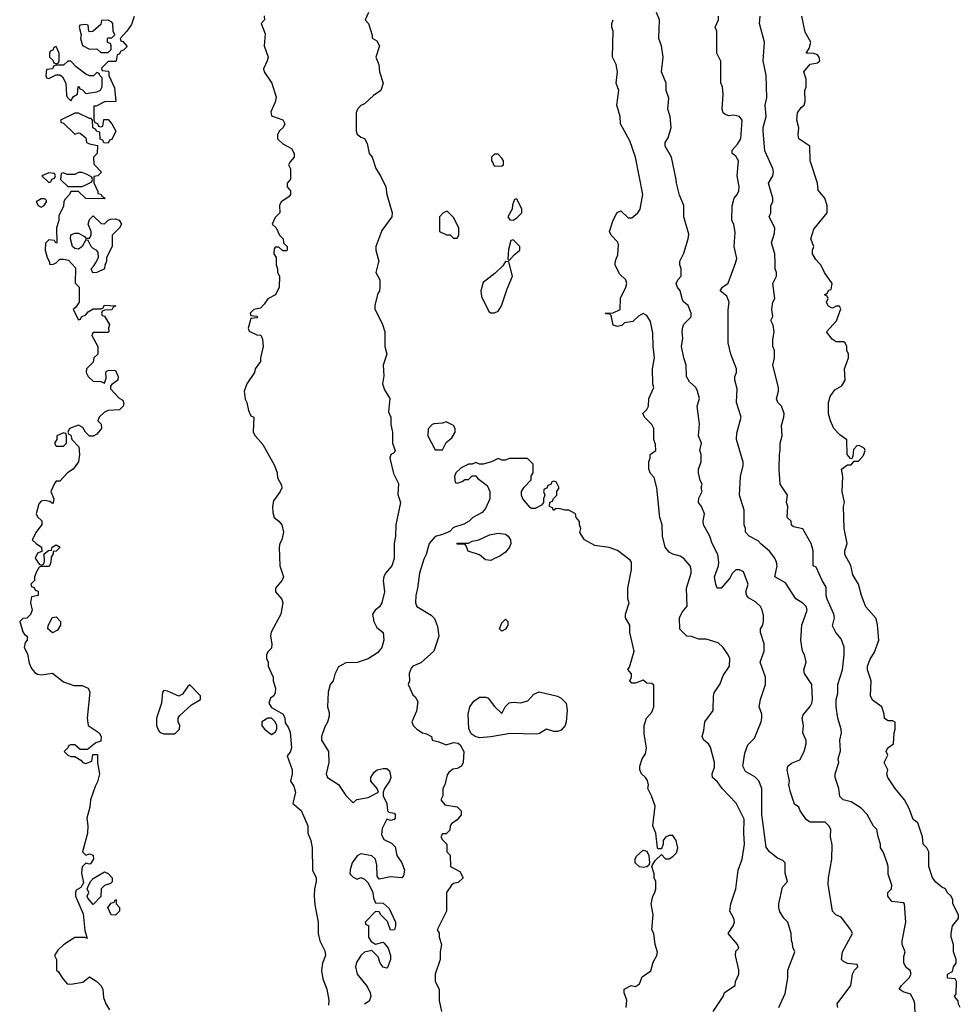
# Model space of a CAD drawing. Header units: inches. Extents: x 2601682 to 2755810, y 449311 to 584050.
# Tile 89 of 256: x 2644354 to 2649418, y 486008 to 491311. Entities that reach past the tile are written whole.
import ezdxf

# ---------------------------------------------------------------- set-up
doc = ezdxf.new("R2010")
doc.units = ezdxf.units.IN
doc.header["$MEASUREMENT"] = 0
doc.layers.add('C6448', color=7, linetype='Continuous')
doc.layers.add('C6449', color=7, linetype='Continuous')

msp = doc.modelspace()

# ---------------------------------------------------------------- linework, layer by layer
at = {"layer": 'C6448', "color": 2}
for points, elevation in [([(2644630.7, 490000), (2644654.4, 489974.4), (2644652.7, 489892.7), (2644674, 489870), (2644674, 489790), (2644656.9, 489763.1), (2644642, 489750), (2644670, 489694), (2644682, 489698), (2644686, 489710), (2644710, 489722), (2644723.1, 489736.9), (2644750, 489754), (2644790, 489754), (2644802, 489758), (2644810, 489774), (2644872, 489770), (2644858, 489762), (2644850, 489748), (2644812.7, 489747.3), (2644798, 489742), (2644794, 489730), (2644798, 489718), (2644810, 489714), (2644838, 489670), (2644832, 489650), (2644834, 489630), (2644830, 489626), (2644750, 489626), (2644743.6, 489616.4), (2644742, 489610), (2644774, 489550), (2644774, 489510), (2644754, 489490), (2644750, 489466), (2644714, 489430), (2644712, 489410), (2644722, 489390), (2644750, 489364.7), (2644790, 489362), (2644810, 489354), (2644820.4, 489379.6), (2644818, 489410), (2644822, 489418), (2644836.4, 489423.6), (2644870, 489422), (2644884.7, 489390), (2644882, 489370), (2644850, 489346), (2644843.6, 489336.4), (2644843.6, 489323.6), (2644890, 489272), (2644910, 489262), (2644915.3, 489244.7), (2644910.9, 489229.1), (2644890.9, 489209.1), (2644830, 489206), (2644810, 489198), (2644782, 489170), (2644774, 489150), (2644792.7, 489132.7), (2644794, 489110), (2644770, 489078), (2644750, 489068), (2644730, 489068), (2644708.9, 489088.9), (2644694.6, 489114.6), (2644670, 489128), (2644622, 489110), (2644614, 489090), (2644618, 489078), (2644630, 489074), (2644634, 489050), (2644672, 489010), (2644676, 488970), (2644671.3, 488930), (2644642, 488890), (2644612, 488870), (2644570, 488826), (2644550, 488826), (2644543.6, 488816.4), (2644522, 488770), (2644538, 488730), (2644534, 488710), (2644530, 488706), (2644516.4, 488716.4), (2644490, 488722), (2644470, 488718), (2644456.9, 488703.1), (2644442, 488650), (2644450, 488634), (2644472.7, 488612.7), (2644472.7, 488592.7), (2644442, 488550), (2644422, 488510), (2644442, 488490), (2644472, 488470), (2644474, 488446), (2644450, 488438), (2644438, 488410), (2644458, 488378), (2644470, 488374), (2644482, 488378), (2644487.3, 488392.7), (2644486, 488434), (2644508.4, 488451.6), (2644526, 488454), (2644528, 488470), (2644550, 488482), (2644571.3, 488470), (2644550, 488448), (2644534, 488446), (2644534, 488434), (2644523.6, 488416.4), (2644522, 488390), (2644514, 488370), (2644510, 488366), (2644470, 488366), (2644458, 488362), (2644443.6, 488336.4), (2644434, 488310), (2644434, 488290), (2644414, 488270), (2644418, 488258), (2644432, 488252), (2644438, 488238), (2644452.7, 488232.7), (2644454, 488210), (2644418, 488202), (2644412, 488170), (2644422, 488130), (2644412.7, 488107.3), (2644391.6, 488088.4), (2644370, 488086), (2644354, 488070), (2644370, 488014), (2644379.6, 487999.6), (2644394, 487990), (2644394, 487970), (2644383.6, 487956.4), (2644378, 487930), (2644396, 487896), (2644405.4, 487845.4), (2644416.9, 487816.9), (2644435.3, 487795.3), (2644450, 487786), (2644470, 487782.8), (2644530, 487791.3), (2644590, 487744.7), (2644645.4, 487725.4), (2644690, 487724.7), (2644722, 487710), (2644731, 487690), (2644718, 487550), (2644722, 487510), (2644782, 487470), (2644792, 487450), (2644790, 487426), (2644763.6, 487416.4), (2644719.6, 487380.4), (2644680.4, 487380.4), (2644650, 487406), (2644630, 487406), (2644618, 487402), (2644614, 487390), (2644594, 487370), (2644614, 487350), (2644630, 487342), (2644650, 487342), (2644683.6, 487323.6), (2644694, 487310), (2644710, 487304.7), (2644742, 487318), (2644747.3, 487352.7), (2644772.7, 487352.7), (2644772, 487308), (2644782.8, 487250), (2644773.7, 487206.3), (2644759.8, 487180.2), (2644734.8, 487110), (2644730.7, 487069.3), (2644714.8, 487010), (2644720.7, 486970), (2644718.8, 486930), (2644692, 486830), (2644710, 486812), (2644730, 486818), (2644750, 486812), (2644750.9, 486789.1), (2644735.3, 486764.7), (2644730, 486762), (2644710, 486768), (2644691.1, 486748.9), (2644686.4, 486713.6), (2644698, 486662), (2644683.6, 486636.4), (2644658, 486622), (2644654, 486610), (2644654, 486590), (2644695.3, 486495.3), (2644704.7, 486404.7), (2644718, 486362), (2644707.3, 486367.3), (2644650, 486368), (2644590, 486328.7), (2644559.6, 486300.4), (2644542, 486270), (2644551.3, 486250), (2644552.7, 486192.7), (2644563.6, 486183.6), (2644582, 486150), (2644610, 486118), (2644630, 486116), (2644693.2, 486126.8), (2644730, 486156), (2644770, 486131), (2644791.3, 486110), (2644802, 486090), (2644805.4, 486045.4), (2644818, 486010), (2644838, 485978)], 30), ([(2644514, 490000), (2644514, 489994), (2644530, 489992), (2644546, 490000)], 30), ([(2644817, 490000), (2644812, 489990), (2644811.3, 489970), (2644770, 489948.7), (2644748.4, 489948.4), (2644738, 489970), (2644754, 489986), (2644761.6, 490000)], 30), ([(2645734, 490000), (2645734, 489990), (2645742, 489970), (2645742, 489950), (2645752, 489930), (2645751.3, 489870), (2645732, 489830), (2645690, 489808), (2645670, 489778), (2645650, 489758), (2645614, 489750), (2645594, 489730), (2645598, 489718), (2645630, 489714), (2645634, 489710), (2645630, 489706), (2645598, 489702), (2645584.7, 489650), (2645590, 489634), (2645630, 489614), (2645652.7, 489612.7), (2645662, 489590), (2645664.7, 489550), (2645651, 489490), (2645650.7, 489469.3), (2645622, 489430), (2645618, 489410), (2645576, 489350), (2645562, 489310), (2645567.3, 489267.3), (2645576, 489250), (2645585.4, 489205.4), (2645598, 489178), (2645614, 489170), (2645611.3, 489090), (2645621, 489070), (2645663.4, 489023.4), (2645726, 488910), (2645741, 488870), (2645742.8, 488842.8), (2645763.6, 488803.6), (2645764.7, 488790), (2645756, 488770), (2645719.8, 488720.2), (2645714.8, 488690), (2645716.9, 488656.9), (2645724.7, 488630), (2645750, 488611), (2645766, 488590), (2645774.8, 488550), (2645766, 488510), (2645754.8, 488490), (2645750.8, 488470), (2645754.8, 488370), (2645774, 488310), (2645767.1, 488292.9), (2645731.3, 488250), (2645731.3, 488230), (2645764.7, 488190), (2645770.8, 488170), (2645760.7, 488110), (2645707.3, 488012.7), (2645704, 487990), (2645711, 487950), (2645710, 487926), (2645690, 487906), (2645682, 487890), (2645682, 487870), (2645692, 487850), (2645692, 487830), (2645718, 487770), (2645718, 487750), (2645731, 487710), (2645730, 487686), (2645722, 487670), (2645704, 487656), (2645694.8, 487630), (2645710, 487606), (2645772, 487570), (2645782, 487550), (2645783.6, 487523.6), (2645799.8, 487499.8), (2645810, 487474), (2645818, 487390), (2645810, 487366), (2645794, 487346), (2645820.7, 487270), (2645820.7, 487250), (2645811.3, 487210), (2645830, 487182), (2645838.8, 487150), (2645824.7, 487090), (2645870, 487051.3), (2645904.7, 486970), (2645906, 486930), (2645920.7, 486890), (2645927.7, 486850), (2645930.6, 486730.6), (2645950.7, 486690), (2645950.8, 486670), (2645940.7, 486630), (2645939.1, 486590), (2645943.5, 486543.5), (2645961.6, 486450), (2645960.5, 486390), (2645970.4, 486350.4), (2645996.8, 486296.8), (2646001, 486270), (2645984.9, 486230), (2645978, 486190), (2645985.2, 486145.2), (2646006.8, 486090), (2646018.8, 486030), (2646016.3, 486003.7)], 34), ([(2646284.2, 490000), (2646271.3, 489950), (2646292, 489910), (2646292, 489870), (2646291.3, 489850), (2646282.8, 489837.2), (2646266.4, 489773.6), (2646266.4, 489753.6), (2646307.7, 489670), (2646320.7, 489630), (2646320.7, 489550), (2646331, 489510), (2646311, 489450), (2646313.7, 489393.7), (2646308, 489350), (2646318, 489318), (2646346.8, 489270), (2646339.8, 489199.8), (2646352, 489170), (2646351.3, 489130), (2646360.7, 489090), (2646360.7, 489030), (2646376, 488990), (2646370, 488978), (2646351.3, 488968.7), (2646347.3, 488950), (2646366, 488866), (2646392.7, 488812.7), (2646390, 488754), (2646404.9, 488710), (2646378.8, 488590), (2646377.1, 488530), (2646370.6, 488490), (2646370.4, 488409.6), (2646357.3, 488370), (2646322.8, 488330), (2646314, 488310), (2646310.7, 488290), (2646318, 488230), (2646303, 488170), (2646290.4, 488149.6), (2646268.6, 488131.4), (2646254, 488110), (2646260.7, 488070), (2646277.3, 488037.3), (2646310.8, 488010), (2646314.8, 487970), (2646302.8, 487930), (2646279.9, 487900.1), (2646230, 487869.2), (2646170, 487848.7), (2646110, 487848), (2646070, 487826), (2646050, 487786), (2646042, 487750), (2646024.7, 487730), (2646014, 487690), (2646012, 487610), (2646019.8, 487579.8), (2646019.8, 487560.2), (2646011.6, 487528.4), (2645996.9, 487503.1), (2645978, 487450), (2645978, 487430), (2646016, 487370), (2646018, 487310), (2646004.7, 487250), (2646012, 487230), (2646071.1, 487191.1), (2646110, 487132), (2646150, 487094), (2646168.4, 487111.6), (2646230, 487121), (2646286, 487150), (2646278, 487170), (2646244, 487210), (2646244, 487230), (2646261.5, 487258.5), (2646278, 487270), (2646310, 487278.8), (2646330, 487278), (2646345.4, 487265.4), (2646351.3, 487230), (2646344.7, 487210), (2646318, 487170), (2646311.3, 487150), (2646311.3, 487130), (2646331.3, 487090), (2646334, 487050), (2646342, 487042), (2646370, 487038), (2646374.8, 487030), (2646374.8, 487010), (2646370, 487004), (2646350, 486998), (2646330, 487006), (2646306, 486954), (2646302, 486922), (2646315.3, 486895.3), (2646355.3, 486875.3), (2646375.3, 486855.3), (2646384.7, 486810), (2646410.5, 486770.5), (2646426, 486730), (2646419.6, 486700.4), (2646411.1, 486688.9), (2646350, 486694), (2646290, 486682), (2646279, 486699), (2646276.5, 486756.5), (2646268.9, 486788.9), (2646250, 486808), (2646190, 486818), (2646170, 486808), (2646144.7, 486770), (2646132.7, 486732.7), (2646132, 486710), (2646150, 486692), (2646170, 486682), (2646191.1, 486691.1), (2646210, 486682), (2646230, 486662), (2646256, 486610), (2646259.6, 486579.6), (2646270, 486554), (2646310, 486552), (2646343.6, 486523.6), (2646378, 486450), (2646378, 486430), (2646371, 486410), (2646350, 486408), (2646334.6, 486454.6), (2646298, 486490), (2646290, 486506), (2646270, 486508), (2646214, 486450), (2646218, 486438), (2646231.6, 486431.6), (2646231.3, 486370), (2646246.4, 486346.4), (2646270, 486332), (2646310, 486342), (2646316.9, 486336.9), (2646338, 486310), (2646351, 486270), (2646350.8, 486250), (2646334.4, 486205.6), (2646330, 486202), (2646310, 486208.7), (2646294, 486230), (2646284, 486264), (2646250, 486298), (2646210, 486288.7), (2646191.3, 486270), (2646167.1, 486232.9), (2646161, 486210), (2646171.3, 486170), (2646224.5, 486104.5), (2646241, 486070), (2646244.7, 486050), (2646235.3, 486024.7), (2646210, 486008)], 38), ([(2646964.4, 490000), (2646954.4, 489985.6), (2646913.7, 489946.3), (2646850, 489895.3), (2646836, 489850), (2646839.8, 489819.8), (2646879.6, 489739.6), (2646890, 489732), (2646910, 489731.3), (2646930, 489742), (2646948.7, 489770), (2646978, 489862), (2647008, 489930), (2646989.3, 490000)], 42), ([(2648088, 485970), (2648142, 486050), (2648149.3, 486070.7), (2648206, 486110), (2648208, 486130), (2648226, 486170), (2648226, 486194), (2648208, 486270), (2648210, 486294), (2648226, 486310), (2648218, 486330), (2648168.7, 486390), (2648195.3, 486430), (2648202, 486450), (2648198, 486470), (2648178, 486510), (2648182, 486550), (2648209.2, 486630), (2648222.7, 486730), (2648243.7, 486790), (2648256, 486870), (2648252, 486930), (2648254.8, 487005.2), (2648210.9, 487090.9), (2648135.1, 487170), (2648110, 487206), (2648084, 487230), (2648082, 487250), (2648094.6, 487285.4), (2648095.3, 487310), (2648072.9, 487392.9), (2648062, 487410), (2648038, 487430), (2648028, 487450), (2648038, 487482), (2648042, 487530), (2648088, 487590), (2648088.4, 487668.4), (2648093.6, 487686.4), (2648125.2, 487734.8), (2648140.9, 487779.1), (2648175.3, 487830), (2648177.2, 487870), (2648169, 487890), (2648142, 487930), (2648114, 487954), (2648050, 487974), (2648010, 487975.3), (2647970, 487988.7), (2647946, 487990), (2647908.4, 488028.4), (2647906, 488090), (2647920.2, 488119.8), (2647947.3, 488152.7), (2647944, 488250), (2647968.7, 488330), (2647969, 488350), (2647964, 488370), (2647929.4, 488409.4), (2647910, 488421.2), (2647870, 488432.3), (2647850, 488442.7), (2647829.6, 488469.6), (2647815.1, 488530), (2647812.7, 488590), (2647800.9, 488630), (2647784, 488790), (2647770, 488846), (2647750, 488866), (2647741.2, 488890), (2647742, 488930), (2647749, 488951), (2647749.2, 488970), (2647778, 488990), (2647776.4, 489023.6), (2647768.7, 489050), (2647768, 489110), (2647758, 489130), (2647718, 489170), (2647708, 489190), (2647730, 489212), (2647739, 489230), (2647742, 489270), (2647768, 489330), (2647762, 489350), (2647761.2, 489430), (2647772.3, 489490), (2647763.7, 489550), (2647763.1, 489623.1), (2647750, 489686), (2647730, 489718), (2647710, 489728), (2647685.4, 489714.6), (2647655.3, 489684.7), (2647610, 489678), (2647595.3, 489664.7), (2647570, 489658), (2647550, 489666), (2647538, 489718), (2647530, 489726), (2647510, 489726), (2647506, 489730), (2647550, 489732), (2647586, 489750), (2647588.9, 489811.1), (2647618, 489870), (2647622, 489890), (2647618, 489910), (2647582.7, 489942.7), (2647559, 489990), (2647560.5, 490000)], 38), ([(2648441.2, 485990), (2648474.6, 486065.4), (2648489, 486150), (2648488.9, 486191.1), (2648528, 486290), (2648516.4, 486316.4), (2648515.3, 486335.3), (2648508.7, 486351.3), (2648508, 486390), (2648488.7, 486450), (2648469.3, 486469.3), (2648446.8, 486506.8), (2648441.2, 486530), (2648441.2, 486550), (2648461.2, 486638.8), (2648488, 486670), (2648474.6, 486714.6), (2648475.3, 486770), (2648463.1, 486783.1), (2648434.6, 486794.6), (2648390, 486828.7), (2648373.6, 486853.6), (2648349.6, 487030), (2648348.7, 487170), (2648332.5, 487212.5), (2648312.5, 487232.5), (2648261.5, 487261.5), (2648246.6, 487290), (2648258.6, 487361.4), (2648274, 487406), (2648310, 487442), (2648345.2, 487530), (2648348.9, 487548.9), (2648349, 487570), (2648335.3, 487610), (2648342, 487650), (2648368.7, 487730), (2648369, 487770), (2648341.2, 487850), (2648361.2, 487910), (2648362, 487950), (2648342, 488010), (2648342, 488030), (2648352.9, 488047.1), (2648359, 488070), (2648358, 488102), (2648352.1, 488132.1), (2648342, 488150), (2648315.5, 488175.5), (2648277.2, 488197.2), (2648268.7, 488210), (2648264, 488230), (2648275.3, 488270), (2648250, 488338), (2648230, 488348), (2648210, 488348), (2648190, 488328), (2648176.8, 488303.2), (2648130.5, 488249.5), (2648109.5, 488249.5), (2648101.2, 488270), (2648095.1, 488310), (2648116.2, 488370), (2648118.4, 488390), (2648112.7, 488430), (2648082.7, 488490), (2648069.4, 488529.4), (2648035.3, 488590), (2648034, 488610), (2648041.2, 488650), (2648024, 488690), (2648008.7, 488710), (2648010, 488734), (2648028.7, 488770), (2648022, 488790), (2648028, 488810), (2648018, 488830), (2648009, 488870), (2648009.1, 488890.9), (2648022, 488930), (2648022, 488970), (2648015.3, 488990), (2648024, 489030), (2648009.3, 489070), (2648014, 489134), (2648002, 489230), (2648014, 489270), (2648004, 489310), (2647994, 489330), (2647960.9, 489360.9), (2647944, 489390), (2647942, 489450), (2647929.1, 489489.1), (2647917.2, 489550), (2647924.7, 489595.3), (2647921.2, 489630), (2647924.1, 489655.9), (2647930, 489671.3), (2647968.7, 489710), (2647968.7, 489730), (2647952.5, 489772.5), (2647929.3, 489789.3), (2647922, 489802), (2647909, 489850), (2647895.3, 489870), (2647888.7, 489890), (2647898, 489910), (2647915.3, 489930), (2647915.3, 489970), (2647908.7, 489990), (2647908.8, 490000)], 34), ([(2648758, 485990), (2648755.3, 486010), (2648828, 486110), (2648838, 486170), (2648848, 486192), (2648866, 486210), (2648862, 486222), (2648810, 486228), (2648790, 486238), (2648778, 486250), (2648784, 486290), (2648838, 486390), (2648828.7, 486410), (2648776.5, 486476.5), (2648748, 486490), (2648729.3, 486509.3), (2648705.8, 486654.2), (2648707.8, 486690), (2648726, 486790), (2648727.5, 486867.5), (2648719.5, 486910), (2648721.2, 486950), (2648710, 486968.7), (2648690, 486988.7), (2648610, 486989), (2648590, 487002), (2648555.3, 487050), (2648548, 487070), (2648526, 487086), (2648504, 487150), (2648495.3, 487190), (2648499, 487210), (2648486, 487270), (2648489.3, 487290), (2648510, 487307.3), (2648554.5, 487325.5), (2648577.2, 487370), (2648589, 487410), (2648588.9, 487428.9), (2648569.4, 487469.4), (2648574, 487510), (2648566.6, 487550), (2648572.9, 487567.1), (2648610, 487611.3), (2648619.3, 487630), (2648622.7, 487650), (2648619, 487730), (2648579, 487790), (2648575.3, 487810), (2648589, 487850), (2648579, 487890), (2648569.2, 487910), (2648559.3, 487970), (2648564, 488050), (2648592.7, 488130), (2648589, 488150), (2648570, 488169), (2648532.5, 488192.5), (2648477.5, 488277.5), (2648419, 488310), (2648432, 488370), (2648429.3, 488390), (2648419.3, 488410), (2648390, 488448.7), (2648345.4, 488485.4), (2648330, 488504), (2648282, 488530), (2648262, 488550), (2648262, 488570), (2648254, 488590), (2648254, 488670), (2648229.2, 488750), (2648235.3, 488850), (2648248.7, 488910), (2648248.4, 488928.4), (2648212.3, 489050), (2648215.1, 489084.9), (2648239, 489170), (2648213.2, 489250), (2648216.5, 489323.5), (2648204, 489370), (2648204, 489390), (2648214, 489410), (2648214, 489430), (2648182, 489510), (2648168.7, 489570), (2648168.9, 489748.9), (2648174, 489790), (2648161.2, 489821.2), (2648126, 489850), (2648138, 489870), (2648168.9, 489891.1), (2648207, 490000)], 30), ([(2649175.3, 485950), (2649174, 486010), (2649168.7, 486030), (2649150, 486062), (2649110, 486075.3), (2649088.7, 486090), (2649102, 486110), (2649142, 486150), (2649154, 486170), (2649148, 486190), (2649126.3, 486206.3), (2649114, 486230), (2649114.6, 486265.4), (2649122, 486290), (2649105.2, 486330), (2649105.2, 486350), (2649124, 486450), (2649118, 486550), (2649110, 486555.3), (2649050, 486562), (2649028, 486590), (2649028.7, 486610), (2649048, 486630), (2649048.7, 486650), (2649029.1, 486709.1), (2649029, 486750), (2649024, 486770), (2649002, 486830), (2648989, 486850), (2648988.7, 486870), (2648975.3, 486910), (2648968.9, 486948.9), (2648950, 486968), (2648916, 487030), (2648884.8, 487064.8), (2648830, 487099), (2648788, 487110), (2648770, 487128), (2648764, 487170), (2648745.2, 487230), (2648744, 487250), (2648764, 487310), (2648761.2, 487330), (2648772.5, 487372.5), (2648769.2, 487430.8), (2648779, 487470), (2648777.2, 487490), (2648759, 487550), (2648749.2, 487610), (2648749.2, 487650), (2648758.6, 487681.4), (2648758, 487730), (2648784.5, 487810), (2648792.7, 487890), (2648792.1, 487932.1), (2648776.5, 487976.5), (2648748.7, 488010), (2648730, 488046), (2648741.2, 488090), (2648737.2, 488110), (2648700.9, 488190), (2648696, 488210), (2648695.5, 488255.5), (2648674, 488290), (2648642, 488362), (2648626, 488370), (2648626, 488450), (2648615.3, 488490), (2648570, 488568), (2648520.2, 488580.2), (2648509.3, 488589.3), (2648508, 488610), (2648486, 488630), (2648488.7, 488690), (2648482, 488710), (2648488, 488750), (2648449, 488810), (2648442, 488890), (2648444, 488970), (2648448.7, 488990), (2648448.7, 489030), (2648459, 489070), (2648454.6, 489125.4), (2648468.7, 489170), (2648469, 489190), (2648455.3, 489230), (2648435.3, 489250), (2648429.1, 489269.1), (2648439, 489310), (2648439, 489330), (2648409.2, 489450), (2648417.2, 489490), (2648417.2, 489530), (2648408.9, 489551.1), (2648408.9, 489588.9), (2648415.3, 489630), (2648410, 489666), (2648398, 489690), (2648408.4, 489711.6), (2648404, 489750), (2648409, 489790), (2648419, 489810), (2648408.7, 489890), (2648428, 489930), (2648428.7, 489950), (2648422, 489970), (2648420.9, 490000)], 26), ([(2649418, 485990), (2649408.4, 486008.4), (2649407.3, 486027.3), (2649386, 486050), (2649395.3, 486064.7), (2649398, 486130), (2649390, 486146), (2649350, 486148), (2649348.9, 486151.1), (2649348.7, 486170), (2649375.3, 486184.7), (2649382, 486210), (2649395.3, 486230), (2649395.3, 486250), (2649382, 486290), (2649382, 486330), (2649368, 486370), (2649368, 486390), (2649375.3, 486430), (2649408, 486470), (2649408, 486490), (2649378, 486550), (2649378, 486570), (2649368, 486590), (2649348, 486610), (2649338, 486630), (2649319.3, 486639.3), (2649286.6, 486666.6), (2649269, 486690), (2649249, 486751), (2649248.7, 486830), (2649238, 486850), (2649218, 486870), (2649215.3, 486910), (2649190, 486986), (2649164, 487004), (2649143.1, 487063.1), (2649118, 487110), (2649068, 487170), (2649028.7, 487230), (2649022, 487250), (2649028, 487270), (2649008, 487310), (2649028, 487350), (2649018, 487370), (2649028, 487390), (2649058, 487410), (2649062, 487470), (2649068, 487490), (2649067.3, 487527.3), (2649055.3, 487535.3), (2649030, 487535.3), (2649010, 487548), (2649009, 487570), (2648995.3, 487610), (2648945.6, 487645.6), (2648935.3, 487670), (2648939, 487750), (2648919, 487810), (2648919, 487830), (2648932.5, 487867.5), (2648955.5, 487904.5), (2648979, 487970), (2648972.5, 488052.5), (2648965.2, 488085.2), (2648910, 488148), (2648885.2, 488210), (2648869.2, 488270), (2648840.2, 488320.2), (2648828.7, 488371.3), (2648797.2, 488430), (2648797.2, 488450), (2648809.2, 488490), (2648793.2, 488570), (2648789, 488690), (2648794, 488710), (2648782, 488770), (2648785.2, 488850), (2648778, 488890), (2648810, 488914), (2648830, 488914), (2648846, 488934), (2648870, 488934), (2648896.4, 488963.6), (2648906, 488990), (2648902, 489002), (2648876.4, 489016.4), (2648862, 489018), (2648843.6, 488996.4), (2648839.6, 488960.4), (2648834, 488946), (2648827.3, 488947.3), (2648809.1, 488969.1), (2648807.3, 489047.3), (2648770, 489075.3), (2648737.2, 489110), (2648719, 489150), (2648709.1, 489189.1), (2648709, 489250), (2648718, 489282), (2648743.1, 489316.9), (2648780.4, 489339.6), (2648798, 489370), (2648795.3, 489430), (2648815.3, 489490), (2648815.3, 489510), (2648808, 489530), (2648808, 489550), (2648798, 489570), (2648790, 489575.3), (2648750, 489575.3), (2648728.7, 489590), (2648698, 489630), (2648751.7, 489688.3), (2648774.6, 489754.6), (2648767.3, 489767.3), (2648750, 489768), (2648730, 489758), (2648720.4, 489760.4), (2648708, 489768), (2648700.4, 489780.4), (2648698, 489790), (2648706, 489810), (2648702, 489822), (2648686, 489830), (2648702, 489838), (2648710, 489854), (2648722, 489858), (2648728, 489890), (2648686, 489950), (2648668, 489990), (2648658.8, 490000)], 22), ([(2647619, 485990), (2647622, 486030), (2647608, 486070), (2647608, 486090), (2647646, 486110), (2647670, 486104.7), (2647690, 486118), (2647704.8, 486155.2), (2647752.1, 486187.9), (2647764.5, 486235.5), (2647784, 486270), (2647788.4, 486288.4), (2647775.3, 486330), (2647768, 486390), (2647758, 486410), (2647764, 486490), (2647754, 486550), (2647762, 486590), (2647774, 486610), (2647779, 486630), (2647779, 486670), (2647769, 486690), (2647769, 486710), (2647758, 486750), (2647760.4, 486759.6), (2647776.4, 486783.6), (2647810, 486814), (2647830, 486792), (2647850, 486792), (2647870, 486804.7), (2647890, 486824.7), (2647897.2, 486850), (2647888.7, 486890), (2647870, 486918), (2647850, 486918), (2647830, 486908), (2647818, 486890), (2647818, 486870), (2647810, 486846), (2647790, 486846), (2647788, 486850), (2647778, 486930), (2647762, 486970), (2647774.6, 487074.6), (2647755.3, 487130), (2647735.3, 487170), (2647739, 487190), (2647734, 487214), (2647724, 487230), (2647701.2, 487250), (2647693.2, 487270), (2647692.7, 487290), (2647706, 487330), (2647723.7, 487356.3), (2647729.4, 487390), (2647715.3, 487464.7), (2647715.3, 487510), (2647728.7, 487550), (2647758, 487582), (2647768, 487610), (2647767.3, 487727.3), (2647756.4, 487736.4), (2647730, 487738), (2647710, 487754), (2647670, 487738), (2647650, 487738), (2647638, 487750), (2647648, 487770), (2647647.3, 487787.3), (2647628, 487812), (2647636.4, 487823.6), (2647662, 487910), (2647638, 488010), (2647638, 488050), (2647615.3, 488090), (2647615.3, 488110), (2647635.3, 488170), (2647628.9, 488191.1), (2647628.7, 488250), (2647648.7, 488350), (2647648, 488390), (2647640.4, 488400.4), (2647572.9, 488452.9), (2647528.4, 488468.4), (2647450, 488479), (2647395.3, 488510), (2647369.4, 488549.4), (2647375.3, 488570), (2647368.7, 488590), (2647368.4, 488608.4), (2647349.1, 488629.1), (2647346, 488650), (2647310, 488668.7), (2647290, 488668.7), (2647263.6, 488676.4), (2647242, 488678), (2647228.4, 488668.4), (2647222, 488682), (2647206, 488690), (2647207.3, 488712.7), (2647222, 488718), (2647227.3, 488732.7), (2647246, 488750), (2647246, 488770), (2647258, 488790), (2647242, 488822), (2647230, 488826), (2647218, 488822), (2647212.7, 488807.3), (2647198, 488802), (2647192.7, 488787.3), (2647178, 488782), (2647174, 488770), (2647182, 488750), (2647174, 488730), (2647174, 488710), (2647163.6, 488696.4), (2647130, 488678), (2647110, 488678), (2647103.1, 488683.1), (2647062, 488730), (2647055.3, 488750), (2647055.3, 488770), (2647070, 488794), (2647107.3, 488832.7), (2647108.4, 488851.6), (2647118, 488870), (2647118, 488918), (2647087.3, 488947.3), (2646990, 488948), (2646970, 488938), (2646950, 488938), (2646930, 488948), (2646894, 488930), (2646850, 488918), (2646830, 488918), (2646810, 488926), (2646790, 488918), (2646770, 488918), (2646730, 488898), (2646702, 488870), (2646694, 488850), (2646698, 488818), (2646710, 488814), (2646736.4, 488823.6), (2646750, 488834), (2646770, 488834), (2646790, 488854), (2646810, 488854), (2646819.6, 488839.6), (2646870, 488802), (2646884.7, 488770), (2646884.7, 488730), (2646862, 488678), (2646843.6, 488656.4), (2646794, 488630), (2646774, 488610), (2646745.4, 488594.6), (2646690, 488575.3), (2646670, 488555.3), (2646630, 488538), (2646590, 488528), (2646558, 488490), (2646542, 488430), (2646530, 488406), (2646506, 488330), (2646496, 488250), (2646486, 488210), (2646484.7, 488170), (2646492, 488150), (2646570, 488104), (2646586.7, 488086.7), (2646603.4, 488043.4), (2646610.6, 487990), (2646582.8, 487910), (2646513.7, 487846.3), (2646471.1, 487828.9), (2646462, 487818), (2646451.3, 487790), (2646452, 487750), (2646444.7, 487730), (2646470, 487674), (2646483.6, 487663.6), (2646498, 487638), (2646490, 487586), (2646464.7, 487530), (2646472, 487510), (2646492, 487490), (2646522, 487470), (2646544.7, 487464.7), (2646571.1, 487451.1), (2646574, 487430), (2646610, 487422), (2646650, 487404.7), (2646690, 487418), (2646715.3, 487415.3), (2646725.4, 487405.4), (2646744.7, 487370), (2646742, 487310), (2646732, 487290), (2646710, 487278), (2646686.4, 487273.6), (2646663.5, 487256.5), (2646655.3, 487244.7), (2646642, 487190), (2646632, 487170), (2646632, 487130), (2646622, 487110), (2646642, 487082), (2646710, 487071), (2646730.8, 487050), (2646730, 487028), (2646710, 487002), (2646679.6, 486980.4), (2646672, 486970), (2646670, 486946), (2646650, 486926), (2646630, 486926), (2646622, 486910), (2646630, 486894), (2646654, 486870), (2646654, 486830), (2646672, 486812), (2646674, 486750), (2646723.6, 486723.6), (2646742, 486690), (2646715.3, 486664.7), (2646690, 486659), (2646678, 486650), (2646651, 486610), (2646652, 486510), (2646602, 486410), (2646611.6, 486391.6), (2646612, 486370), (2646624.7, 486330), (2646618, 486290), (2646618, 486250), (2646591.3, 486170), (2646591.6, 486131.6), (2646612, 486090), (2646612, 486028), (2646624.7, 485970)], 42)]:
    msp.add_lwpolyline(points, dxfattribs=dict(at, elevation=elevation))
for points, elevation in [([(2646650, 489146), (2646630, 489138), (2646585.4, 489134.6), (2646574, 489130), (2646552.7, 489107.3), (2646552, 489070), (2646590, 488994), (2646630, 488994), (2646650, 489034), (2646680.4, 489059.6), (2646698, 489090), (2646698, 489110), (2646690, 489126)], 42), ([(2644590, 489086), (2644554, 489070), (2644554, 489050), (2644542, 489030), (2644550, 489014), (2644590, 489014), (2644606, 489030), (2644606, 489070), (2644602, 489082)], 30), ([(2646890, 488399), (2646862, 488402), (2646830, 488428.7), (2646769.1, 488449.1), (2646758, 488478), (2646750, 488486), (2646710, 488486), (2646708.4, 488491.6), (2646770, 488492), (2646790, 488502), (2646826, 488510), (2646883.1, 488536.9), (2646930, 488546), (2646970, 488541), (2646984.7, 488530), (2646996, 488510), (2646998.8, 488490), (2646991, 488470), (2646970, 488444), (2646938.5, 488421.5), (2646910, 488409)], 42), ([(2644530, 488008.7), (2644506, 488030), (2644507.3, 488047.3), (2644528.9, 488091.1), (2644550, 488094), (2644574, 488070), (2644574, 488050), (2644556.9, 488023.1)], 30), ([(2646950, 488018), (2646938, 488030), (2646950, 488062), (2646970, 488082), (2646982, 488070), (2646982, 488050), (2646970, 488029)], 42), ([(2645270, 487728), (2645259.6, 487720.4), (2645230, 487678), (2645210, 487668), (2645150, 487695.3), (2645130, 487698), (2645122, 487690), (2645118, 487630), (2645091.3, 487550), (2645091.3, 487510), (2645102, 487482), (2645111.1, 487471.1), (2645130, 487464.7), (2645190, 487464.7), (2645214, 487490), (2645215.3, 487510), (2645208, 487530), (2645208, 487550), (2645216.4, 487563.6), (2645279, 487621), (2645328, 487650), (2645328, 487670)], 34), ([(2647230, 487477), (2647190, 487489), (2647152.8, 487467.2), (2647137.1, 487462.9), (2646994, 487466), (2646890, 487448.7), (2646830, 487444), (2646806, 487450), (2646784, 487464), (2646772.9, 487492.9), (2646769.3, 487570), (2646777, 487610), (2646798.7, 487641.3), (2646830, 487662), (2646862.8, 487662.8), (2646876.8, 487656.8), (2646910, 487612), (2646950, 487574), (2646968, 487610), (2646989.1, 487630.9), (2647010, 487636), (2647050, 487632), (2647090, 487642), (2647122, 487678), (2647150, 487690.4), (2647250, 487667.7), (2647270, 487657.3), (2647295.5, 487630), (2647301.6, 487590), (2647296.4, 487530), (2647290.4, 487509.6), (2647270, 487483.7), (2647250, 487477)], 42), ([(2645690, 487549), (2645658, 487530), (2645658, 487510), (2645672, 487490), (2645710, 487462), (2645730, 487474), (2645738, 487490), (2645738, 487510), (2645728.7, 487530), (2645710, 487548.7)], 34), ([(2647710, 486744), (2647690, 486749), (2647668, 486770), (2647668, 486790), (2647674.6, 486805.4), (2647710, 486838), (2647730, 486832), (2647741, 486810), (2647744.7, 486770), (2647742, 486758), (2647730, 486748.7)], 42), ([(2644750, 486546), (2644720.4, 486580.4), (2644718, 486590), (2644726, 486610), (2644718, 486630), (2644720.4, 486639.6), (2644735.3, 486670), (2644750, 486684.7), (2644810, 486722), (2644830, 486712), (2644851.3, 486690), (2644851.6, 486668.4), (2644842, 486658), (2644810, 486648), (2644792, 486630), (2644791.6, 486588.4)], 30), ([(2644870, 486488.7), (2644846, 486490), (2644828, 486530), (2644847.3, 486552.7), (2644862, 486558), (2644870, 486572), (2644874, 486570), (2644874, 486550), (2644892, 486530), (2644892, 486510)], 30)]:
    msp.add_lwpolyline(points, close=True, dxfattribs=dict(at, elevation=elevation))
at = {"layer": 'C6449', "color": 2}
for points, elevation in [([(2644971.1, 491328.9), (2644955.3, 491284.7), (2644930.8, 491249.2), (2644894, 491210), (2644898, 491198), (2644910, 491194), (2644932.7, 491167.3), (2644912.7, 491147.3), (2644898, 491142), (2644890, 491126), (2644878, 491122), (2644874, 491090), (2644870, 491086), (2644830, 491086), (2644794, 491050), (2644798, 491038), (2644830, 491034), (2644834, 491030), (2644834, 491010), (2644863.6, 490943.6), (2644872, 490870), (2644810, 490868), (2644766, 490846), (2644754, 490846), (2644754, 490770), (2644758, 490758), (2644772.7, 490752.7), (2644778, 490738), (2644790, 490734), (2644802, 490738), (2644807.3, 490772.7), (2644830, 490774), (2644850.9, 490750.9), (2644872, 490710), (2644850, 490666), (2644838, 490662), (2644830, 490646), (2644807.3, 490647.3), (2644802, 490662), (2644788, 490668), (2644786, 490706), (2644768.4, 490708.4), (2644762, 490722), (2644748.4, 490728.4), (2644746, 490770), (2644738, 490778), (2644730, 490778), (2644670, 490808), (2644650, 490808), (2644574, 490770), (2644578, 490758), (2644590, 490754), (2644650, 490694), (2644670, 490702), (2644679.6, 490699.6), (2644710, 490674), (2644714, 490650), (2644730, 490642), (2644772.7, 490632.7), (2644771.3, 490590), (2644752, 490570), (2644752.7, 490532.7), (2644794, 490490), (2644774, 490470), (2644754, 490466), (2644752.7, 490432.7), (2644774, 490386), (2644774, 490374), (2644791.6, 490371.6), (2644798, 490358), (2644814, 490350), (2644810, 490346), (2644710, 490348.7), (2644670, 490386), (2644630, 490386), (2644622, 490370), (2644596.9, 490343.1), (2644591.3, 490330), (2644590, 490306), (2644565.4, 490254.6), (2644564.7, 490230), (2644552, 490190), (2644554, 490110), (2644548, 490108), (2644542, 490122), (2644510, 490126), (2644492.7, 490107.3), (2644492, 490070), (2644502, 490030), (2644514, 490006), (2644514, 490000)], 30), ([(2645670.9, 491330.9), (2645671.3, 491310), (2645654, 491290), (2645675.3, 491235.3), (2645671, 491170), (2645690.8, 491110), (2645686.8, 491090), (2645667.1, 491047.1), (2645670.8, 491030), (2645711.3, 490970), (2645734.4, 490894.4), (2645730, 490866), (2645705.4, 490814.6), (2645710, 490794), (2645770, 490772), (2645782, 490750), (2645772, 490730), (2645751.3, 490710), (2645742, 490690), (2645742, 490670), (2645770, 490642), (2645816.9, 490616.9), (2645832, 490590), (2645832, 490570), (2645810, 490546), (2645802, 490530), (2645812.7, 490507.3), (2645811.6, 490451.6), (2645794, 490430), (2645794, 490410), (2645812, 490390), (2645812, 490370), (2645803.6, 490356.4), (2645762, 490330), (2645752, 490310), (2645754, 490270), (2645730, 490246), (2645714, 490210), (2645734, 490190), (2645752, 490150), (2645772, 490130), (2645774, 490110), (2645794, 490090), (2645794, 490070), (2645790, 490066), (2645770, 490066), (2645750, 490086), (2645730, 490086), (2645723.6, 490076.4), (2645722, 490050), (2645734, 490030), (2645734, 490000)], 34), ([(2646231.1, 491348.9), (2646214, 491310), (2646232, 491290), (2646252, 491228), (2646252, 491212), (2646276.9, 491196.9), (2646291.1, 491171.1), (2646271, 491110), (2646286.8, 491070), (2646290.8, 491030), (2646311.3, 490970), (2646298, 490930), (2646258, 490902), (2646210, 490858), (2646190, 490848), (2646172, 490830), (2646164.7, 490810), (2646166, 490710), (2646170, 490694), (2646190, 490678), (2646211.1, 490671.1), (2646224.7, 490644.7), (2646236, 490590), (2646250.8, 490570), (2646270.7, 490510), (2646297.3, 490470), (2646326, 490410), (2646330.7, 490370), (2646358.8, 490270), (2646358, 490250), (2646303.5, 490176.5), (2646271, 490090), (2646271, 490070), (2646286.8, 490010), (2646284.2, 490000)], 38), ([(2647908.8, 490000), (2647908.9, 490011.1), (2647930, 490054), (2647953.2, 490130), (2647956.5, 490156.5), (2647929.4, 490249.4), (2647929, 490310), (2647906, 490366), (2647889.2, 490430), (2647889, 490450), (2647864, 490570), (2647829.2, 490630), (2647829, 490650), (2647844.7, 490675.3), (2647862, 490730), (2647855.3, 490790), (2647844, 490830), (2647848.9, 490888.9), (2647835.3, 490930), (2647835.3, 490970), (2647808.7, 491030), (2647818, 491110), (2647809, 491170), (2647795.3, 491210), (2647798, 491310), (2647782, 491350)], 34), ([(2648207, 490000), (2648215.5, 490024.5), (2648201.2, 490090), (2648205.2, 490165.2), (2648198, 490210), (2648188.7, 490230), (2648188.9, 490308.9), (2648201.2, 490350), (2648217.2, 490370), (2648226, 490390), (2648226.6, 490410), (2648216, 490470), (2648224, 490550), (2648210, 490575.3), (2648189, 490590), (2648189.1, 490609.1), (2648218.9, 490641.1), (2648237.2, 490670), (2648244, 490770), (2648229, 490789), (2648197.2, 490797.2), (2648170, 490794), (2648150, 490802), (2648142, 490810), (2648135.3, 490830), (2648142, 490910), (2648138, 490950), (2648128.4, 490971.6), (2648128.4, 491088.4), (2648108, 491130), (2648108, 491250), (2648098, 491270), (2648115.3, 491310), (2648115.3, 491330)], 30), ([(2648420.9, 490000), (2648419, 490050), (2648402, 490110), (2648418, 490162), (2648419, 490190), (2648389, 490250), (2648398, 490270), (2648398, 490310), (2648408, 490330), (2648408, 490350), (2648385.2, 490430), (2648409, 490470), (2648412.7, 490490), (2648409.2, 490510), (2648364.8, 490604.8), (2648357.2, 490710), (2648357.2, 490730), (2648372.7, 490790), (2648367, 490850), (2648376, 490890), (2648372.5, 491012.5), (2648357.2, 491090), (2648364, 491190), (2648337.2, 491290), (2648341.2, 491330)], 26), ([(2648658.8, 490000), (2648640.2, 490020.2), (2648622, 490050), (2648622, 490070), (2648628.7, 490090), (2648614, 490130), (2648630, 490182), (2648702, 490270), (2648702, 490310), (2648688.7, 490350), (2648653.2, 490393.2), (2648649, 490430), (2648609, 490550), (2648608, 490630), (2648549, 490670), (2648545.2, 490690), (2648548.9, 490728.9), (2648538, 490770), (2648542, 490810), (2648562, 490838), (2648578, 490850), (2648582, 490870), (2648581.2, 490930), (2648589, 490950), (2648588.7, 490990), (2648575.3, 491030), (2648609.1, 491070.9), (2648650, 491078), (2648662, 491090), (2648659, 491110), (2648650, 491122), (2648630, 491128.7), (2648588.7, 491130), (2648604, 491156), (2648614, 491190), (2648583.2, 491243.2), (2648565.2, 491330)], 22), ([(2647560.5, 490000), (2647563.1, 490016.9), (2647574.6, 490045.4), (2647578, 490098), (2647573.6, 490113.6), (2647538, 490150), (2647528.7, 490170), (2647549, 490231), (2647570, 490272), (2647590, 490282), (2647630, 490244.7), (2647650, 490244.7), (2647682, 490270), (2647695.3, 490290), (2647709.3, 490370), (2647669.3, 490570), (2647638.9, 490658.9), (2647589.3, 490750), (2647586.6, 490790), (2647569.3, 490850), (2647579, 490930), (2647565.2, 490970), (2647572.7, 491030), (2647565.2, 491070), (2647545.2, 491110), (2647548.9, 491248.9), (2647542, 491270), (2647542, 491290), (2647548.9, 491311.1)], 38), ([(2644761.6, 490000), (2644778, 490030), (2644776.4, 490056.4), (2644768.4, 490068.4), (2644750, 490078), (2644738, 490090), (2644722, 490122), (2644710, 490126), (2644691.1, 490088.9), (2644670, 490075.3), (2644650, 490078), (2644638, 490090), (2644628, 490130), (2644628.4, 490151.6), (2644650, 490162), (2644670, 490162), (2644703.6, 490143.6), (2644710, 490134), (2644730, 490134), (2644738, 490150), (2644738, 490170), (2644722, 490210), (2644730, 490234), (2644750, 490254), (2644792.7, 490212.7), (2644810, 490212), (2644830, 490232), (2644843.1, 490236.9), (2644870, 490238), (2644890, 490231.3), (2644902, 490210), (2644892, 490190), (2644851.3, 490150), (2644852, 490090), (2644822, 490030), (2644822, 490010), (2644817, 490000)], 30), ([(2644546, 490000), (2644550, 490002), (2644570, 490022), (2644590, 490022), (2644616, 490016), (2644630.7, 490000)], 30), ([(2646989.3, 490000), (2646987.3, 490007.3), (2646970, 490008), (2646964.4, 490000)], 42)]:
    msp.add_lwpolyline(points, dxfattribs=dict(at, elevation=elevation))
for points, elevation in [([(2644830, 491308), (2644794, 491306), (2644790, 491286), (2644747.3, 491247.3), (2644730, 491246), (2644726, 491250), (2644722, 491282), (2644710, 491286), (2644678, 491282), (2644674, 491270), (2644684.7, 491230), (2644681, 491210), (2644691.6, 491171.6), (2644730, 491152), (2644770, 491154), (2644790, 491134), (2644830, 491134), (2644846, 491150), (2644846, 491170), (2644842, 491182), (2644827.3, 491187.3), (2644826, 491210), (2644830, 491214), (2644850, 491214), (2644866, 491230), (2644858, 491250), (2644855.3, 491290), (2644850, 491298)], 30), ([(2644550, 491166), (2644538, 491162), (2644532.7, 491147.3), (2644518, 491142), (2644514, 491130), (2644514, 491110), (2644532.7, 491092.7), (2644538, 491078), (2644550, 491074), (2644562, 491078), (2644566, 491090), (2644566, 491130)], 30), ([(2644630, 491088), (2644612.7, 491087.3), (2644590, 491066), (2644550, 491066), (2644538, 491062), (2644530, 491046), (2644498, 491042), (2644494, 491010), (2644498, 490998), (2644510, 490994), (2644550, 491014), (2644570, 491014), (2644583.6, 491003.6), (2644602, 490970), (2644605.4, 490905.4), (2644610, 490894), (2644630, 490874), (2644643.1, 490896.9), (2644666, 490910), (2644668.4, 490951.6), (2644674, 490950), (2644678, 490938), (2644692.7, 490932.7), (2644710, 490914), (2644770, 490922), (2644788.4, 490931.6), (2644798, 490950), (2644798, 490998), (2644786, 491010), (2644782, 491022), (2644770, 491026), (2644751.6, 491008.4), (2644730, 491008), (2644710, 491018), (2644658, 491058)], 30), ([(2646930, 490586), (2646910, 490586), (2646894, 490570), (2646894, 490550), (2646902, 490542), (2646904.7, 490530), (2646910, 490522), (2646950, 490524.7), (2646958, 490530), (2646958, 490550), (2646950, 490566)], 42), ([(2644510, 490486), (2644474, 490470), (2644510, 490434), (2644522, 490438), (2644527.3, 490452.7), (2644542, 490458), (2644546, 490470), (2644542, 490482)], 30), ([(2644690, 490488), (2644670, 490488), (2644650, 490478), (2644610, 490478), (2644590, 490486), (2644578, 490482), (2644574, 490450), (2644612.7, 490412.7), (2644690, 490412), (2644710, 490422), (2644742, 490438), (2644746, 490450), (2644742, 490462), (2644716.4, 490476.4)], 30), ([(2644490, 490346), (2644470, 490346), (2644442, 490330), (2644454, 490310), (2644470, 490302), (2644486, 490310), (2644498, 490330), (2644498, 490338)], 30), ([(2647030, 490346), (2647018, 490342), (2647006.4, 490313.6), (2647004.7, 490290), (2646982, 490250), (2646992.7, 490232.7), (2647010, 490232), (2647030, 490244.7), (2647058, 490270), (2647058, 490290)], 42), ([(2646658, 490278), (2646650, 490278), (2646634, 490270), (2646614, 490250), (2646614, 490170), (2646652.7, 490152.7), (2646671.6, 490151.6), (2646690, 490134), (2646710, 490134), (2646718, 490150), (2646718, 490190), (2646690, 490246)], 42), ([(2647010, 490126), (2646998, 490122), (2646986.4, 490073.6), (2646982, 490022), (2646990, 490014), (2647015.3, 490044.7), (2647046, 490070), (2647046, 490090)], 42)]:
    msp.add_lwpolyline(points, close=True, dxfattribs=dict(at, elevation=elevation))

doc.saveas('drawing.dxf')
